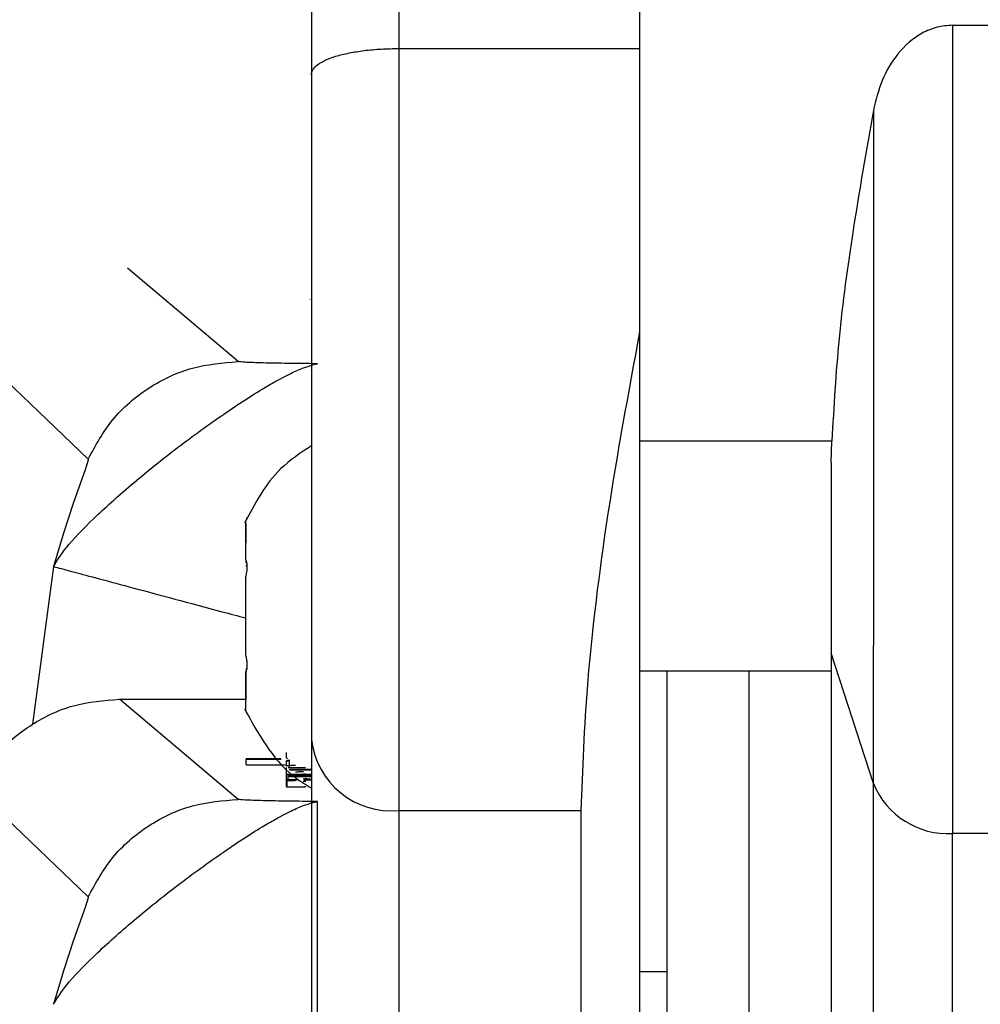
# Model space of a CAD drawing. Header units: inches. Extents: x 170 to 312, y 215 to 248.
# Tile 195 of 256: x 201.1389 to 201.1821, y 243.0221 to 243.0664. Entities that reach past the tile are written whole.
import ezdxf

# ---------------------------------------------------------------- set-up
doc = ezdxf.new("R2010")
doc.units = ezdxf.units.IN
doc.header["$LTSCALE"] = 0.25
doc.header["$MEASUREMENT"] = 0
doc.layers.add('STANDARD MOTOR LH', color=7, linetype='Continuous')

msp = doc.modelspace()

# ---------------------------------------------------------------- linework, layer by layer
at = {"layer": 'STANDARD MOTOR LH'}
for p, q in [((201.1808948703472, 243.0661339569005), (201.1828073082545, 243.0661339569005)), ((201.1559864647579, 243.0650897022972), (201.1668131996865, 243.0650897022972)), ((201.1487489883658, 243.0510086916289), (201.1437738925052, 243.0552162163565)), ((201.1519819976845, 243.0538228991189), (201.1519819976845, 243.0538029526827)), ((201.1372119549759, 243.0512128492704), (201.1420059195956, 243.0466228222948)), ((201.166813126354, 243.0474453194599), (201.1754603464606, 243.0474453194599)), ((201.1754255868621, 243.0464685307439), (201.1754603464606, 243.0474453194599)), ((201.1490965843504, 243.0438291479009), (201.1490965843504, 243.043839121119)), ((201.1490965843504, 243.0437258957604), (201.1490965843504, 243.0428611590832)), ((201.139518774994, 243.0347036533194), (201.1404545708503, 243.0417916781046)), ((201.1490965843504, 243.0420357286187), (201.1490965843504, 243.0419711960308)), ((201.1490965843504, 243.0419711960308), (201.1491421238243, 243.0419711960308)), ((201.1490965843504, 243.0418468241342), (201.149159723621, 243.0418468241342)), ((201.1490965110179, 243.037817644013), (201.1490965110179, 243.0403308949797)), ((201.1773295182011, 243.0320308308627), (201.1754252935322, 243.0378944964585)), ((201.1491452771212, 243.0371717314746), (201.1490965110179, 243.0371717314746)), ((201.1490965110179, 243.0371717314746), (201.1490965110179, 243.0371711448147)), ((201.1490965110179, 243.0371212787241), (201.1490965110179, 243.0371071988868)), ((201.1490965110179, 243.0370409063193), (201.1490965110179, 243.0358147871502)), ((201.1668130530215, 243.0371107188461), (201.1754252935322, 243.0371107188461)), ((201.1487488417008, 243.0313221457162), (201.1434218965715, 243.0358271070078)), ((201.1434218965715, 243.0358271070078), (201.1490965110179, 243.0358271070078)), ((201.1490965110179, 243.0353038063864), (201.1491339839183, 243.035215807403)), ((201.1509199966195, 243.0331836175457), (201.1509199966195, 243.0334300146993)), ((201.1506762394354, 243.0331472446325), (201.1491098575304, 243.0331472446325)), ((201.1491098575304, 243.0328809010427), (201.1491098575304, 243.0331472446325)), ((201.1491098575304, 243.0331272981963), (201.1506907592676, 243.0331272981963)), ((201.1491098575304, 243.0328809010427), (201.1508694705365, 243.0328809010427)), ((201.1509199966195, 243.0331795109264), (201.15097015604, 243.0331724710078)), ((201.1509199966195, 243.0330586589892), (201.1510452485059, 243.0330428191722)), ((201.1509199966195, 243.0328193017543), (201.1509199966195, 243.0330586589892)), ((201.1510649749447, 243.0327594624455), (201.1510649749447, 243.0330240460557)), ((201.1509199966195, 243.0318976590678), (201.1509199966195, 243.0327629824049)), ((201.1510088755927, 243.0327500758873), (201.1517853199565, 243.0327500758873)), ((201.1510088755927, 243.032209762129), (201.1510088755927, 243.0324555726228)), ((201.1510649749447, 243.0326679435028), (201.1510649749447, 243.0326479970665)), ((201.1520492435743, 243.0326679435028), (201.1510649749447, 243.0326679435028)), ((201.1510649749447, 243.0326479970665), (201.1520492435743, 243.0326479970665)), ((201.1510649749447, 243.032342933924), (201.1510649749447, 243.0324379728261)), ((201.1520492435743, 243.0324379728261), (201.1510649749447, 243.0324379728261)), ((201.1520492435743, 243.0324180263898), (201.1510649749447, 243.0324180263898)), ((201.1509620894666, 243.0318829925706), (201.1509620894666, 243.0321288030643)), ((201.1520492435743, 243.0323628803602), (201.1510649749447, 243.0323628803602)), ((201.1520492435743, 243.032342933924), (201.1510649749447, 243.032342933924)), ((201.1518433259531, 243.0322302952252), (201.1518433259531, 243.0322584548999)), ((201.1368736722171, 243.0318501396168), (201.1420058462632, 243.0269362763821)), ((201.1509620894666, 243.0318829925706), (201.1517385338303, 243.0318829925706)), ((201.1559862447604, 243.0308170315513), (201.1641757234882, 243.0308170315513)), ((201.1828070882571, 243.0297850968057), (201.1808946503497, 243.0297850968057)), ((201.1680432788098, 243.024956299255), (201.1680432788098, 243.0137352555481)), ((201.1680432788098, 243.0235629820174), (201.166812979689, 243.0235629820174))]:
    msp.add_line(p, q, dxfattribs=at)
at = {"layer": 'STANDARD MOTOR LH', "flags": 128}
for points in [[(201.1559869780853, 243.1576822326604), (201.1559869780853, 243.1536125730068), (201.1559869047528, 243.1504927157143), (201.1559869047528, 243.1417902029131), (201.1559868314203, 243.1362996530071), (201.1559868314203, 243.1301250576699), (201.1559867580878, 243.1233309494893), (201.1559867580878, 243.1159894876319), (201.1559866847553, 243.1081781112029), (201.1559866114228, 243.0999795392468), (201.1559866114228, 243.0914805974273), (201.1559865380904, 243.0827710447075), (201.1559864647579, 243.07394298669), (201.1559864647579, 243.0650897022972)], [(201.1668137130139, 243.1561944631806), (201.1668137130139, 243.1465374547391), (201.1668136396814, 243.1417902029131), (201.1668136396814, 243.1362996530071), (201.1668135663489, 243.1301250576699), (201.1668135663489, 243.1233309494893), (201.1668134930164, 243.1159894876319), (201.1668134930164, 243.1081781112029), (201.166813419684, 243.0999795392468), (201.1668133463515, 243.0914805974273), (201.1668133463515, 243.0827710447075), (201.166813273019, 243.07394298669), (201.1668131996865, 243.0650897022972)], [(201.1808948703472, 243.0661339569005), (201.1808948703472, 243.0586563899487), (201.1808947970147, 243.054268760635), (201.1808947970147, 243.0450488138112), (201.1808947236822, 243.0405802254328), (201.1808947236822, 243.0327952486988), (201.1808946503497, 243.0297850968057)], [(201.1559864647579, 243.0650897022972), (201.1559863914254, 243.0609103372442), (201.1559863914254, 243.0515695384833), (201.1559863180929, 243.046765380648), (201.1559863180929, 243.0378023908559), (201.1559862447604, 243.0339873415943)], [(201.1668131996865, 243.0650897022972), (201.1668131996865, 243.0557377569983), (201.166813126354, 243.0540505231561)], [(201.1773296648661, 243.0623018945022), (201.1773296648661, 243.0547908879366), (201.1773295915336, 243.0505733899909), (201.1773295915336, 243.0421166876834), (201.1773295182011, 243.038242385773)], [(201.166813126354, 243.0540505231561), (201.166813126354, 243.0452013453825), (201.1668130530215, 243.0387222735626), (201.1668130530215, 243.0329524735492), (201.166812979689, 243.0279324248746), (201.166812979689, 243.017681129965), (201.1668129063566, 243.0159452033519), (201.1668129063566, 243.0149654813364)], [(201.1420059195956, 243.0466228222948), (201.1420065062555, 243.046621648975), (201.1420077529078, 243.0466181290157), (201.142003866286, 243.0465823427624), (201.1418652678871, 243.0461452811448), (201.1416598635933, 243.0455603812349), (201.1413336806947, 243.0446287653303), (201.1409044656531, 243.043340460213), (201.1404503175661, 243.0417928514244)], [(201.1773293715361, 243.0078586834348), (201.1773293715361, 243.010618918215), (201.1773294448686, 243.0132512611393), (201.1773294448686, 243.0210450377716), (201.1773295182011, 243.0261548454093), (201.1773295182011, 243.038242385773)], [(201.1680433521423, 243.0371107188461), (201.1680433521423, 243.0272835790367), (201.1680432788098, 243.024956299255)], [(201.1717341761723, 243.016608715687), (201.1717342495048, 243.0180683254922), (201.1717342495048, 243.0282369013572), (201.1717343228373, 243.031562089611), (201.1717343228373, 243.0371107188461)], [(201.1559862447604, 243.0339873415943), (201.1559862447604, 243.0245779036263), (201.1559861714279, 243.0191483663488), (201.1559861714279, 243.0108612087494), (201.1559860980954, 243.0080604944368), (201.1559860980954, 243.0051230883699)], [(201.1523285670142, 243.0189277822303), (201.1523285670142, 243.0290617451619), (201.1523286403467, 243.0302145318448), (201.1523286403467, 243.0312282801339)], [(201.1641757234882, 243.0308170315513), (201.1641757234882, 243.0245779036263), (201.1641756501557, 243.0191477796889), (201.1641756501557, 243.0108612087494), (201.1641755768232, 243.0080604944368), (201.1641755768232, 243.0051230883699)], [(201.1808945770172, 243.0051230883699), (201.1808945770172, 243.0141781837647), (201.1808946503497, 243.0185763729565), (201.1808946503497, 243.0297850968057)], [(201.1420058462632, 243.0269362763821), (201.1420076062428, 243.026931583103), (201.1420037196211, 243.0268963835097), (201.1418651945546, 243.0264587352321), (201.1416597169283, 243.0258738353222), (201.1413335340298, 243.0249422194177), (201.1409043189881, 243.0236545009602), (201.1404501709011, 243.0221068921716)]]:
    msp.add_lwpolyline(points, dxfattribs=at)
at = {"layer": 'STANDARD MOTOR LH'}
for centre, radius, start, end in [((201.155653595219, 243.0344292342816), 0.003627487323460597, 186.4745098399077, 275.2615564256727), ((201.1806955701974, 243.0334217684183), 0.003642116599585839, 202.4516479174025, 273.1333813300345)]:
    msp.add_arc(centre, radius, start, end, dxfattribs=at)
for points, knots in [([(201.1520499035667, 243.1537451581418), (201.1520499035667, 243.1537451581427), (201.152049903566, 243.1537451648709), (201.1520499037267, 243.1534511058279), (201.1520499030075, 243.152117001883), (201.1520499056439, 243.1499207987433), (201.1520498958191, 243.1468701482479), (201.1520499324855, 243.1430121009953), (201.1520497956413, 243.1383768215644), (201.1520498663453, 243.1330241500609), (201.1520497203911, 243.1270023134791), (201.1520497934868, 243.1203864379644), (201.1520496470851, 243.1132380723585), (201.1520497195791, 243.1056439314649), (201.1520495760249, 243.0976774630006), (201.1520496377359, 243.0894316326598), (201.152049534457, 243.0809923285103), (201.1520494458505, 243.0724461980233), (201.1520494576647, 243.0667568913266), (201.1520494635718, 243.0639122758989)], [0, 0, 0, 0, 8.583512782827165e-06, 0.06251193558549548, 0.125005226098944, 0.1875142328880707, 0.2500057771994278, 0.3125074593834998, 0.3750071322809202, 0.4375115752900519, 0.5000035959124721, 0.5625092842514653, 0.6250031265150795, 0.687507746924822, 0.750003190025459, 0.812505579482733, 0.8750013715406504, 0.9375015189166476, 0.9999999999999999, 0.9999999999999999, 0.9999999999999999, 0.9999999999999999]), ([(201.1808948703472, 243.0661339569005), (201.1806596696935, 243.0661162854), (201.1801825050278, 243.0660804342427), (201.1792949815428, 243.0657077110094), (201.1783871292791, 243.0649107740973), (201.1776629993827, 243.0636736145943), (201.1774409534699, 243.0627598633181), (201.1773296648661, 243.0623018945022)], [0, 0, 0, 0, 0.1243751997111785, 0.2523268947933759, 0.5027002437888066, 0.7507551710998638, 1, 1, 1, 1]), ([(201.1520494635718, 243.0639122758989), (201.1520511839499, 243.0639395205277), (201.1520560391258, 243.0640164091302), (201.1521203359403, 243.0641674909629), (201.1523697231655, 243.0644349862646), (201.1529309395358, 243.0646975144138), (201.1537233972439, 243.0648931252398), (201.1544211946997, 243.0650051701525), (201.1551818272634, 243.0650753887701), (201.1557201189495, 243.0650849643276), (201.1559864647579, 243.0650897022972)], [0, 0, 0, 0, 0.04393352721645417, 0.1239872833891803, 0.2484710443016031, 0.4975636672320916, 0.6263557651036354, 0.7479487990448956, 0.8752854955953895, 0.9999999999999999, 0.9999999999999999, 0.9999999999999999, 0.9999999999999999]), ([(201.1520494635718, 243.0639122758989), (201.1520494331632, 243.0627689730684), (201.1520493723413, 243.0604821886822), (201.1520493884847, 243.0565046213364), (201.1520494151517, 243.0523300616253), (201.1520492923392, 243.0480834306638), (201.1520493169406, 243.0439512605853), (201.1520493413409, 243.0401174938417), (201.1520492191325, 243.0366802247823), (201.1520492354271, 243.0349068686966), (201.1520492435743, 243.0340201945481)], [0, 0, 0, 0, 0.1249905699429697, 0.2500006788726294, 0.3749972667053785, 0.5000025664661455, 0.6249960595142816, 0.7499941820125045, 0.874997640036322, 1, 1, 1, 1]), ([(201.1773296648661, 243.0623018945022), (201.1770126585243, 243.0605057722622), (201.1764087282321, 243.0570839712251), (201.175730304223, 243.0521209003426), (201.1755487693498, 243.0489767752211), (201.1754603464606, 243.0474453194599)], [0, 0, 0, 0, 0.3617122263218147, 0.6890996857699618, 1, 1, 1, 1]), ([(201.1668131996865, 243.0523468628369), (201.1663051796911, 243.0495999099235), (201.1652887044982, 243.0441036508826), (201.1643609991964, 243.0363352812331), (201.1642373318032, 243.0326519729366), (201.1641757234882, 243.0308170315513)], [0, 0, 0, 0, 0.3339518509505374, 0.668189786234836, 1, 1, 1, 1]), ([(201.1420061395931, 243.0466228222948), (201.1423400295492, 243.0472342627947), (201.1430221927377, 243.0484834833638), (201.1446766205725, 243.049894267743), (201.1466368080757, 243.0508346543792), (201.1480548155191, 243.0509514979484), (201.1487489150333, 243.0510086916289)], [0, 0, 0, 0, 0.2447401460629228, 0.5000231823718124, 0.7552666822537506, 1, 1, 1, 1]), ([(201.1523287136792, 243.0509142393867), (201.1518754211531, 243.0509181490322), (201.1509480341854, 243.0509261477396), (201.149844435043, 243.0509493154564), (201.1489801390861, 243.0509760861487), (201.1488248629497, 243.0509979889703), (201.1487489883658, 243.0510086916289)], [0, 0, 0, 0, 0.2456703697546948, 0.5026147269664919, 0.7569562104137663, 0.9999999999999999, 0.9999999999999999, 0.9999999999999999, 0.9999999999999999]), ([(201.1404503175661, 243.0417928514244), (201.1406025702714, 243.0420524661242), (201.1409072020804, 243.0425719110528), (201.1421794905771, 243.0439157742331), (201.1438923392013, 243.0454471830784), (201.1459026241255, 243.0470785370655), (201.1479955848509, 243.0485894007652), (201.1493695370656, 243.0495024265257), (201.1502242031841, 243.0500039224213), (201.1507605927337, 243.0503001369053), (201.1516340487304, 243.0507424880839), (201.1520511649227, 243.0508456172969), (201.1523287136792, 243.0509142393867)], [0, 0, 0, 0, 0.1249368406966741, 0.2499774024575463, 0.3748523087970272, 0.4998122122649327, 0.6247068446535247, 0.7496049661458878, 0.7712775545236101, 0.8123334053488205, 0.8751268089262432, 1, 1, 1, 1]), ([(201.1520493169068, 243.0472235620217), (201.1515606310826, 243.0469014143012), (201.1502472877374, 243.0460356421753), (201.1495064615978, 243.044629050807), (201.1490412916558, 243.0437458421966)], [0, 0, 0, 0, 0.3720929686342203, 0.9999999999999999, 0.9999999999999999, 0.9999999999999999, 0.9999999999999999]), ([(201.1754252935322, 243.0464650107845), (201.1754252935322, 243.0456171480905), (201.1754252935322, 243.0439213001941), (201.1754252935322, 243.0415980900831), (201.1754252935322, 243.0395132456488), (201.1754252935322, 243.038433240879), (201.1754252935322, 243.0378933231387)], [0, 0, 0, 0, 0.2499672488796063, 0.4999706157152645, 0.7500244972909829, 1, 1, 1, 1]), ([(201.1490965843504, 243.0438397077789), (201.1491141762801, 243.0438813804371), (201.1491493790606, 243.0439647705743), (201.1491644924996, 243.0439990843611), (201.1491650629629, 243.0440007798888), (201.1491651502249, 243.0440010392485)], [0, 0, 0, 0, 0.4583242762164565, 0.9171415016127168, 1, 1, 1, 1]), ([(201.1490965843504, 243.043839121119), (201.1491141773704, 243.0438807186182), (201.1491493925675, 243.0439639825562), (201.1491644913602, 243.0439991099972), (201.149165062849, 243.0440007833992), (201.1491651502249, 243.0440010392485)], [0, 0, 0, 0, 0.4582021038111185, 0.9171635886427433, 1, 1, 1, 1]), ([(201.1491340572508, 243.0439277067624), (201.1491270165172, 243.0439115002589), (201.1491169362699, 243.0438882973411), (201.1491012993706, 243.0438505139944), (201.1490965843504, 243.043839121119)], [0, 0, 0, 0, 0.6984683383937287, 1, 1, 1, 1]), ([(201.1490965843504, 243.0420850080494), (201.1490965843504, 243.0424471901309), (201.1490965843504, 243.0431713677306), (201.1490965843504, 243.0436920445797), (201.1490965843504, 243.043802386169), (201.1490965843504, 243.043839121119)], [0, 0, 0, 0, 0.4002723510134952, 0.8003385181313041, 0.9999999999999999, 0.9999999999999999, 0.9999999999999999, 0.9999999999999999]), ([(201.1404502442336, 243.0417928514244), (201.1406559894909, 243.0417378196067), (201.1410836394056, 243.0416234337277), (201.1438858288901, 243.0408738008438), (201.146822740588, 243.0400871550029), (201.1487391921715, 243.0395746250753), (201.1490965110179, 243.0394790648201)], [0, 0, 0, 0, 0.2937344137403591, 0.6105389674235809, 0.927385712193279, 1, 1, 1, 1]), ([(201.1490965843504, 243.0413258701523), (201.1491142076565, 243.0413976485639), (201.1491494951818, 243.0415413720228), (201.1491695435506, 243.0417539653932), (201.1491601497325, 243.0419309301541), (201.1491308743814, 243.042036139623), (201.1491048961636, 243.0420731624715), (201.1490965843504, 243.0420850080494)], [0, 0, 0, 0, 0.22905556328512, 0.4586428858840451, 0.6790052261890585, 0.897296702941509, 0.9999999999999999, 0.9999999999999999, 0.9999999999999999, 0.9999999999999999]), ([(201.1490965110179, 243.037817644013), (201.1490965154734, 243.038276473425), (201.149096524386, 243.0391942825), (201.1490964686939, 243.0404310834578), (201.1490965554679, 243.0411024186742), (201.1490965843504, 243.0413258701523)], [0, 0, 0, 0, 0.4000966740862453, 0.800324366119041, 1, 1, 1, 1]), ([(201.1490965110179, 243.0370579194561), (201.149114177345, 243.0370882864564), (201.1491495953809, 243.0371491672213), (201.149169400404, 243.0373148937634), (201.1491601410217, 243.0375134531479), (201.1491309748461, 243.0376873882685), (201.1491048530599, 243.0377861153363), (201.1490965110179, 243.037817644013)], [0, 0, 0, 0, 0.229174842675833, 0.4594572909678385, 0.6793833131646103, 0.8976104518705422, 0.9999999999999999, 0.9999999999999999, 0.9999999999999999, 0.9999999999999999]), ([(201.1754252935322, 243.0378933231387), (201.1754252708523, 243.034430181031), (201.1754252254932, 243.0275040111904), (201.1754251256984, 243.0203369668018), (201.1754251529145, 243.0161613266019), (201.1754251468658, 243.0145042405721), (201.1754251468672, 243.0149666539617), (201.1754251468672, 243.0149672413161)], [0, 0, 0, 0, 0.2499217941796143, 0.4998353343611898, 0.7497576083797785, 0.9996821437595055, 1, 1, 1, 1]), ([(201.1490965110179, 243.0353038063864), (201.1490965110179, 243.0354008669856), (201.1490965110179, 243.0355949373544), (201.1490965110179, 243.0363111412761), (201.1490965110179, 243.0368714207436), (201.1490965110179, 243.0370579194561)], [0, 0, 0, 0, 0.4002934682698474, 0.8003773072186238, 1, 1, 1, 1]), ([(201.1368736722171, 243.0318501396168), (201.137210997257, 243.0323950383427), (201.1378971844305, 243.0335034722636), (201.1394554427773, 243.0347663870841), (201.1413307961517, 243.0356545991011), (201.1427177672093, 243.0357690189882), (201.1434218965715, 243.0358271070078)], [0, 0, 0, 0, 0.237918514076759, 0.4839742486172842, 0.7380270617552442, 0.9999999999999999, 0.9999999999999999, 0.9999999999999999, 0.9999999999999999]), ([(201.1490412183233, 243.0353976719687), (201.1496551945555, 243.0342743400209), (201.1504329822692, 243.0328512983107), (201.1517680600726, 243.0320000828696), (201.1520492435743, 243.0318208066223)], [0, 0, 0, 0, 0.7893879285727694, 1, 1, 1, 1]), ([(201.1491484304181, 243.0351817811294), (201.149155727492, 243.0351645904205), (201.1491646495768, 243.0351435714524), (201.1491650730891, 243.0351426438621), (201.1491651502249, 243.0351424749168)], [0, 0, 0, 0, 0.8178664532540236, 1, 1, 1, 1]), ([(201.1520492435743, 243.0340201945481), (201.1520492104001, 243.0302440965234), (201.1520491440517, 243.0226919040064), (201.15204920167, 243.0150096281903), (201.15204907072, 243.00998401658), (201.1520490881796, 243.0093681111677), (201.1520490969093, 243.0090601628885)], [0, 0, 0, 0, 0.2500013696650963, 0.5000025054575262, 0.7500048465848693, 1, 1, 1, 1]), ([(201.1510742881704, 243.0330768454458), (201.1510196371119, 243.0330731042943), (201.1509296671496, 243.0330669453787), (201.1509227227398, 243.0330609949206), (201.1509199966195, 243.0330586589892)], [0, 0, 0, 0, 0.6074367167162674, 0.9999999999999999, 0.9999999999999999, 0.9999999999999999, 0.9999999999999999]), ([(201.1513270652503, 243.0328457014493), (201.1512517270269, 243.0328436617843), (201.1510654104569, 243.0328386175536), (201.1509387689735, 243.0328285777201), (201.1509254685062, 243.0328220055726), (201.1509199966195, 243.0328193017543)], [0, 0, 0, 0, 0.2854950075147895, 0.7060486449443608, 1, 1, 1, 1]), ([(201.1509199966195, 243.0324684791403), (201.1509260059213, 243.0324669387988), (201.150941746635, 243.0324629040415), (201.1509832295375, 243.0324583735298), (201.1510088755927, 243.0324555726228)], [0, 0, 0, 0, 0.3817680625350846, 1, 1, 1, 1]), ([(201.1516964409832, 243.0325570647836), (201.1516253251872, 243.0325563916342), (201.1514853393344, 243.0325550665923), (201.1513792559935, 243.0325524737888), (201.1513270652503, 243.0325511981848)], [0, 0, 0, 0, 0.5080213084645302, 1, 1, 1, 1]), ([(201.1517853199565, 243.0324555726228), (201.1517638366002, 243.0324564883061), (201.1517313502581, 243.0324578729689), (201.1517018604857, 243.0324603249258), (201.1516982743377, 243.0324614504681), (201.1516964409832, 243.0324620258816)], [0, 0, 0, 0, 0.4883131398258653, 0.7384091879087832, 1, 1, 1, 1]), ([(201.1509199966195, 243.0322443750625), (201.1509287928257, 243.0322406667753), (201.1509503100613, 243.0322315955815), (201.151137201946, 243.0322200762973), (201.1513433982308, 243.03221439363), (201.1514050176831, 243.0322126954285)], [0, 0, 0, 0, 0.3265230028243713, 0.7987389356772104, 1, 1, 1, 1]), ([(201.1510162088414, 243.0321557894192), (201.150987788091, 243.0321538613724), (201.1509298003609, 243.0321499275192), (201.1509233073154, 243.0321456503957), (201.1509199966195, 243.0321434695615)], [0, 0, 0, 0, 0.4901166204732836, 0.9999999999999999, 0.9999999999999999, 0.9999999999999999, 0.9999999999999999]), ([(201.1509199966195, 243.0321434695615), (201.1509225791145, 243.0321413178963), (201.15092845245, 243.0321364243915), (201.1509500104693, 243.0321315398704), (201.1509620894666, 243.0321288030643)], [0, 0, 0, 0, 0.4396981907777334, 1, 1, 1, 1]), ([(201.1513591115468, 243.0321640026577), (201.1512831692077, 243.0321629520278), (201.1511352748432, 243.0321609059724), (201.151055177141, 243.032157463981), (201.1510162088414, 243.0321557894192)], [0, 0, 0, 0, 0.5134904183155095, 1, 1, 1, 1]), ([(201.1516964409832, 243.0322437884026), (201.151699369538, 243.0322459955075), (201.1517065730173, 243.0322514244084), (201.151792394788, 243.0322558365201), (201.1518433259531, 243.0322584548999)], [0, 0, 0, 0, 0.4065472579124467, 1, 1, 1, 1]), ([(201.1517738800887, 243.0322332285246), (201.1517600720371, 243.0322342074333), (201.1517323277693, 243.0322361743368), (201.1517032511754, 243.0322397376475), (201.1516990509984, 243.0322422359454), (201.1516964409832, 243.0322437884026)], [0, 0, 0, 0, 0.2727866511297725, 0.5481052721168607, 0.9999999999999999, 0.9999999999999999, 0.9999999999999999, 0.9999999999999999]), ([(201.1516964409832, 243.0321364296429), (201.1516980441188, 243.0321374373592), (201.1517016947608, 243.0321397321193), (201.151736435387, 243.0321419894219), (201.151786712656, 243.0321440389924), (201.151801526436, 243.0321446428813)], [0, 0, 0, 0, 0.3557839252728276, 0.8101870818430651, 1, 1, 1, 1]), ([(201.1517385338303, 243.0321288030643), (201.1517278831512, 243.032130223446), (201.1517064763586, 243.0321330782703), (201.1516997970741, 243.0321353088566), (201.1516964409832, 243.0321364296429)], [0, 0, 0, 0, 0.4975373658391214, 1, 1, 1, 1]), ([(201.1517017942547, 243.0322062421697), (201.1517183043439, 243.0322058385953), (201.1518128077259, 243.0322035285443), (201.151942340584, 243.0322024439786), (201.1520492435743, 243.0322015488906)], [0, 0, 0, 0, 0.1747036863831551, 1, 1, 1, 1]), ([(201.1520038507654, 243.0322250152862), (201.151963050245, 243.0322261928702), (201.15186690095, 243.0322289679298), (201.1518078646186, 243.0322316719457), (201.1517738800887, 243.0322332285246)], [0, 0, 0, 0, 0.4243454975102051, 1, 1, 1, 1]), ([(201.1509199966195, 243.0318976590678), (201.15092256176, 243.0318955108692), (201.1509283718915, 243.0318906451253), (201.1509500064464, 243.0318857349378), (201.1509620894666, 243.0318829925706)], [0, 0, 0, 0, 0.4414943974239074, 1, 1, 1, 1]), ([(201.1517385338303, 243.0318958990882), (201.1517441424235, 243.0318962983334), (201.1517558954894, 243.0318971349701), (201.1517858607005, 243.0318978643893), (201.151801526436, 243.0318982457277)], [0, 0, 0, 0, 0.4772025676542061, 1, 1, 1, 1]), ([(201.1404501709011, 243.0221068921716), (201.1406024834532, 243.0223663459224), (201.1409072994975, 243.0228855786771), (201.1421790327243, 243.0242286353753), (201.1438923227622, 243.0257615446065), (201.1459024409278, 243.0273926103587), (201.1479955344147, 243.0289030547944), (201.149369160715, 243.029817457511), (201.1502241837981, 243.0303171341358), (201.1507605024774, 243.0306137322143), (201.151633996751, 243.0310557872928), (201.1520510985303, 243.0311593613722), (201.1523286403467, 243.0312282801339)], [0, 0, 0, 0, 0.1249251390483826, 0.2500068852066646, 0.374867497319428, 0.4998253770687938, 0.6247179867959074, 0.7496166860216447, 0.7712754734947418, 0.812332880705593, 0.875125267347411, 1, 1, 1, 1]), ([(201.1420059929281, 243.026936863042), (201.1423398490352, 243.0275483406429), (201.1430218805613, 243.0287975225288), (201.1446767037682, 243.0302076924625), (201.1466366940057, 243.0311481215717), (201.1480547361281, 243.0312649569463), (201.1487488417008, 243.0313221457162)], [0, 0, 0, 0, 0.2447494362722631, 0.4999963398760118, 0.7552573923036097, 1, 1, 1, 1]), ([(201.1523286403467, 243.0312282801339), (201.1518753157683, 243.0312319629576), (201.1509479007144, 243.0312394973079), (201.1498443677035, 243.0312625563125), (201.1489799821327, 243.0312904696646), (201.1488247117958, 243.0313117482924), (201.1487488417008, 243.0313221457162)], [0, 0, 0, 0, 0.2456789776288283, 0.5026120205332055, 0.75696018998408, 1, 1, 1, 1])]:
    msp.add_open_spline(points, degree=3, knots=knots, dxfattribs=at)

doc.saveas('drawing.dxf')
